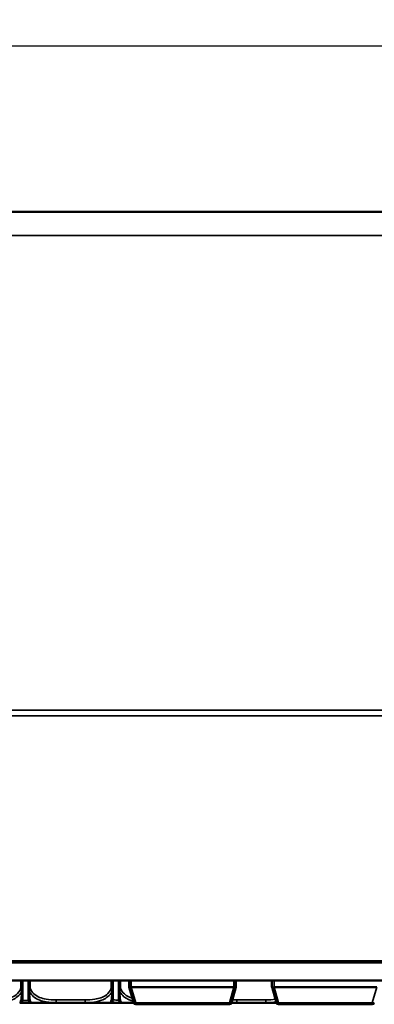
# Model space of a CAD drawing. Header units: inches. Extents: x 1.4 to 53.9, y 1.3 to 58.
# Tile 7 of 227: x 23.2 to 25.7, y 6.2 to 13.1. Entities that reach past the tile are written whole.
import ezdxf

# ---------------------------------------------------------------- set-up
doc = ezdxf.new("R2010")
doc.units = ezdxf.units.IN
doc.header["$MEASUREMENT"] = 0
for name, color, linetype, lineweight in [('Dimension (ANSI)', 7, 'Continuous', 25), ('Visible (ANSI)', 7, 'Continuous', 50), ('Visible Narrow (ANSI)', 7, 'Continuous', 35)]:
    doc.layers.add(name, color=color, linetype=linetype, lineweight=lineweight)
doc.styles.add('Note Text (ANSI)', font='tahoma.ttf')
doc.dimstyles.new('Default (ANSI)', dxfattribs={"dimtxt": 0.25, "dimasz": 0.098425, "dimexe": 0.125, "dimexo": 0.0625, "dimgap": 0.031496, "dimtad": 0, "dimtih": 1, "dimtoh": 1, "dimrnd": 1e-08, "dimzin": 4, "dimdsep": 46, "dimtxsty": 'Note Text (ANSI)', "dimcen": 0.09, "dimdle": 0.393701, "dimclrd": 256, "dimclre": 256, "dimclrt": 256, "dimadec": 0, "dimazin": 1, "dimtfac": 1, "dimtofl": 0, "dimtmove": 0, "dimatfit": 3, "dimfxl": 1, "dimtolj": 1, "dimtzin": 4, "dimlwd": -1, "dimlwe": -1, "dimarcsym": 0})

# ---------------------------------------------------------------- blocks, each defined once
blk = doc.blocks.new('*D6')
at = {"layer": 'Defpoints', "color": 0, "transparency": 16777216}
for p in [(50.1927, 12.929), (18.7187, 11.7652), (50.1927, 11.7652)]:
    blk.add_point(p, dxfattribs=at)
at = {"layer": 'Dimension (ANSI)', "transparency": 16777216}
for p, q in [((18.7187, 11.8277), (18.7187, 13.054)), ((50.1927, 11.8277), (50.1927, 13.054)), ((18.8171, 12.929), (33.406, 12.929)), ((50.0943, 12.929), (35.5054, 12.929))]:
    blk.add_line(p, q, dxfattribs=at)
for points in [[(18.8171, 12.9454), (18.8171, 12.9126), (18.7187, 12.929)], [(50.0943, 12.9454), (50.0943, 12.9126), (50.1927, 12.929)]]:
    blk.add_solid(points, dxfattribs=at)
at = {"layer": 'Dimension (ANSI)', "transparency": 16777216, "insert": (33.4375, 13.0925), "char_height": 0.25, "attachment_point": 1, "style": 'Note Text (ANSI)'}
blk.add_mtext('\\A1;31.47 [799.4]', dxfattribs=at)

msp = doc.modelspace()

# ---------------------------------------------------------------- linework, layer by layer
at = {"layer": 'Visible (ANSI)'}
for p, q in [((18.7187, 11.7652), (50.1927, 11.7652)), ((18.4205, 6.5051), (50.4909, 6.5051)), ((50.1927, 6.5151), (18.7187, 6.5151)), ((50.1927, 6.5146), (18.7187, 6.5146)), ((50.4909, 6.3801), (18.4205, 6.3801)), ((23.2221, 6.3256), (23.2221, 6.3801)), ((23.2641, 6.3801), (23.2641, 6.3256)), ((23.8547, 6.3256), (23.8547, 6.3801)), ((23.8967, 6.3801), (23.8967, 6.3256)), ((23.9687, 6.3321), (23.9687, 6.3801)), ((24.7167, 6.3321), (24.7167, 6.3801)), ((24.9687, 6.3321), (24.9687, 6.3801)), ((23.9688, 6.332), (23.9687, 6.3321)), ((23.9688, 6.332), (24.0006, 6.2238)), ((24.7017, 6.3321), (23.9837, 6.3321)), ((24.6849, 6.2238), (24.7167, 6.332)), ((24.7167, 6.3321), (24.7167, 6.332)), ((24.9688, 6.332), (24.9687, 6.3321)), ((24.9688, 6.332), (25.0006, 6.2238)), ((25.7017, 6.3321), (24.9837, 6.3321)), ((23.2024, 6.2245), (23.2088, 6.2245)), ((23.2088, 6.2245), (23.278, 6.2245)), ((23.2838, 6.2245), (23.4583, 6.2245)), ((23.4583, 6.2245), (23.6606, 6.2245)), ((23.6606, 6.2245), (23.835, 6.2245)), ((23.835, 6.2245), (23.9164, 6.2245)), ((23.9164, 6.2245), (24.0004, 6.2245)), ((24.015, 6.2131), (24.6705, 6.2131)), ((24.6851, 6.2245), (24.7237, 6.2245)), ((24.7237, 6.2245), (24.926, 6.2245)), ((24.926, 6.2245), (25.0004, 6.2245)), ((25.015, 6.2131), (25.6705, 6.2131))]:
    msp.add_line(p, q, dxfattribs=at)
for centre, radius, start, end in [((23.2024, 6.2442), 0.0197, 270, 0), ((23.2838, 6.2442), 0.0197, 180, 270), ((23.835, 6.2442), 0.0197, 270, 0), ((23.9164, 6.2442), 0.0197, 180, 270), ((24.015, 6.2281), 0.015, 196.38954, 270), ((24.6705, 6.2281), 0.015, 270, 343.61046), ((25.015, 6.2281), 0.015, 196.38954, 270), ((25.6705, 6.2281), 0.015, 270, 343.61046)]:
    msp.add_arc(centre, radius, start, end, dxfattribs=at)
for centre, start_param, end_param in [((23.9837, 6.2726), 0, 0.029054), ((24.7017, 6.2726), 6.254131, 6.283185), ((24.9837, 6.2726), 0, 0.029054)]:
    msp.add_ellipse(centre, major_axis=(0, 0.0595), ratio=0.252101, start_param=start_param, end_param=end_param, dxfattribs=at)
for points, knots in [([(23.2221, 6.2442), (23.2221, 6.2442), (23.2221, 6.2452), (23.2221, 6.2491), (23.2221, 6.2542), (23.2221, 6.2647), (23.2221, 6.2857), (23.2221, 6.2965), (23.2221, 6.3102), (23.2221, 6.3256)], [0.2569537, 0.2569537, 0.2569537, 0.2569537, 0.4371919, 0.4371919, 0.4371919, 0.6739428, 0.6739428, 0.6739428, 0.7963818, 0.7963818, 0.7963818, 0.7963818]), ([(23.2641, 6.3256), (23.2641, 6.3074), (23.2641, 6.2916), (23.2641, 6.2799), (23.2641, 6.2619), (23.2641, 6.2529), (23.2641, 6.2485), (23.2641, 6.2451), (23.2641, 6.2442), (23.2641, 6.2442)], [-0.7968224, -0.7968224, -0.7968224, -0.7968224, -0.6514613, -0.6514613, -0.6514613, -0.427691, -0.427691, -0.427691, -0.2569517, -0.2569517, -0.2569517, -0.2569517]), ([(23.8547, 6.2442), (23.8547, 6.2442), (23.8547, 6.2452), (23.8547, 6.2491), (23.8547, 6.2542), (23.8547, 6.2647), (23.8547, 6.2857), (23.8547, 6.2965), (23.8547, 6.3102), (23.8547, 6.3256)], [0.2569537, 0.2569537, 0.2569537, 0.2569537, 0.4371919, 0.4371919, 0.4371919, 0.6739428, 0.6739428, 0.6739428, 0.7963818, 0.7963818, 0.7963818, 0.7963818]), ([(23.8967, 6.3256), (23.8967, 6.3074), (23.8967, 6.2916), (23.8967, 6.2799), (23.8967, 6.2619), (23.8967, 6.2529), (23.8967, 6.2485), (23.8967, 6.2451), (23.8967, 6.2442), (23.8967, 6.2442)], [-0.7968224, -0.7968224, -0.7968224, -0.7968224, -0.6514613, -0.6514613, -0.6514613, -0.427691, -0.427691, -0.427691, -0.2569517, -0.2569517, -0.2569517, -0.2569517]), ([(23.9688, 6.332), (23.9688, 6.3317), (23.9695, 6.3315), (23.9708, 6.3314), (23.9712, 6.3313), (23.972, 6.3313), (23.9724, 6.3313), (23.9734, 6.3313), (23.9743, 6.3313), (23.9762, 6.3314), (23.9779, 6.3315), (23.9806, 6.3317), (23.9819, 6.3319), (23.9833, 6.332)], [-0.47517162, -0.47517162, -0.47517162, -0.47517162, -0.4593497, -0.4593497, -0.45391807, -0.45391807, -0.44954667, -0.44954667, -0.44251629, -0.44251629, -0.43082103, -0.43082103, -0.42105754, -0.42105754, -0.42105754, -0.42105754]), ([(24.7022, 6.332), (24.7036, 6.3319), (24.7049, 6.3317), (24.7076, 6.3315), (24.7092, 6.3314), (24.7112, 6.3313), (24.7121, 6.3313), (24.7131, 6.3313), (24.7135, 6.3313), (24.7143, 6.3313), (24.7147, 6.3314), (24.716, 6.3315), (24.7167, 6.3317), (24.7167, 6.332)], [-0.08937412, -0.08937412, -0.08937412, -0.08937412, -0.07961062, -0.07961062, -0.06791536, -0.06791536, -0.06088498, -0.06088498, -0.05651358, -0.05651358, -0.05108195, -0.05108195, -0.03526003, -0.03526003, -0.03526003, -0.03526003]), ([(24.9688, 6.332), (24.9688, 6.3317), (24.9695, 6.3315), (24.9708, 6.3314), (24.9712, 6.3313), (24.972, 6.3313), (24.9724, 6.3313), (24.9734, 6.3313), (24.9743, 6.3313), (24.9762, 6.3314), (24.9779, 6.3315), (24.9806, 6.3317), (24.9819, 6.3319), (24.9833, 6.332)], [-0.47517162, -0.47517162, -0.47517162, -0.47517162, -0.4593497, -0.4593497, -0.45391807, -0.45391807, -0.44954667, -0.44954667, -0.44251629, -0.44251629, -0.43082103, -0.43082103, -0.42105754, -0.42105754, -0.42105754, -0.42105754]), ([(23.278, 6.2245), (23.2785, 6.2245), (23.2789, 6.2245), (23.2807, 6.2245), (23.282, 6.2245), (23.2834, 6.2245)], [-0.41611398, -0.41611398, -0.41611398, -0.41611398, -0.41276905, -0.41276905, -0.40249559, -0.40249559, -0.40249559, -0.40249559])]:
    msp.add_open_spline(points, degree=3, knots=knots, dxfattribs=at)
at = {"layer": 'Visible Narrow (ANSI)'}
for p, q in [((18.7187, 11.6002), (50.1927, 11.6002)), ((18.7187, 8.2732), (50.1927, 8.2732)), ((18.7187, 8.2356), (50.1927, 8.2356)), ((23.2103, 6.3801), (23.2103, 6.3256)), ((23.2759, 6.3256), (23.2759, 6.3801)), ((23.8429, 6.3801), (23.8429, 6.3256)), ((23.9085, 6.3256), (23.9085, 6.3801)), ((23.9837, 6.3321), (23.9837, 6.3801)), ((24.7017, 6.3321), (24.7017, 6.3801)), ((24.9837, 6.3321), (24.9837, 6.3801)), ((23.2103, 6.3256), (23.2221, 6.3256)), ((23.2641, 6.3256), (23.2759, 6.3256)), ((23.8429, 6.3256), (23.8547, 6.3256)), ((23.8967, 6.3256), (23.9085, 6.3256)), ((24.015, 6.2244), (23.9833, 6.332)), ((24.7022, 6.332), (24.6705, 6.2244)), ((25.015, 6.2244), (24.9833, 6.332)), ((25.7022, 6.332), (25.6705, 6.2244)), ((23.2088, 6.2256), (23.2088, 6.2245)), ((23.2645, 6.2403), (23.2217, 6.2403)), ((23.4583, 6.2442), (23.4583, 6.2245)), ((23.6606, 6.2442), (23.4583, 6.2442)), ((23.6606, 6.2442), (23.6606, 6.2245)), ((24.6705, 6.2244), (24.015, 6.2244)), ((24.015, 6.2131), (24.015, 6.2244)), ((24.6705, 6.2244), (24.6705, 6.2131)), ((24.7237, 6.2442), (24.7237, 6.2245)), ((24.926, 6.2442), (24.7237, 6.2442)), ((24.926, 6.2442), (24.926, 6.2245)), ((25.6705, 6.2244), (25.015, 6.2244)), ((25.015, 6.2131), (25.015, 6.2244)), ((25.6705, 6.2244), (25.6705, 6.2131))]:
    msp.add_line(p, q, dxfattribs=at)
for centre, major_axis, start_param, end_param in [((24.015, 6.2281), (-0.0144, -0.0042), 0, 1.501765), ((24.6705, 6.2281), (0.0144, -0.0042), 4.78142, 6.283185), ((25.015, 6.2281), (-0.0144, -0.0042), 0, 1.501765), ((25.6705, 6.2281), (0.0144, -0.0042), 4.78142, 6.283185)]:
    msp.add_ellipse(centre, major_axis=major_axis, ratio=0.235079, start_param=start_param, end_param=end_param, dxfattribs=at)
for points, knots in [([(23.2103, 6.3256), (23.2046, 6.3074), (23.1921, 6.2916), (23.1769, 6.2799), (23.1534, 6.2619), (23.1243, 6.2529), (23.0952, 6.2485), (23.0731, 6.2451), (23.0504, 6.2442), (23.028, 6.2442)], [-0.7968224, -0.7968224, -0.7968224, -0.7968224, -0.6514613, -0.6514613, -0.6514613, -0.427691, -0.427691, -0.427691, -0.2569517, -0.2569517, -0.2569517, -0.2569517]), ([(23.028, 6.2245), (23.0685, 6.2244), (23.1108, 6.2272), (23.1765, 6.2564), (23.2009, 6.2748), (23.2153, 6.3005)], [0.2569517, 0.2569517, 0.2569517, 0.2569517, 0.5559983, 0.5559983, 0.7482818, 0.7482818, 0.7482818, 0.7482818]), ([(23.2153, 6.3005), (23.2148, 6.2876), (23.2141, 6.2757), (23.2117, 6.2455), (23.2094, 6.2348), (23.2055, 6.2255), (23.2038, 6.2242), (23.2024, 6.2245)], [-0.7478145, -0.7478145, -0.7478145, -0.7478145, -0.6493253, -0.6493253, -0.427691, -0.427691, -0.2569537, -0.2569537, -0.2569537, -0.2569537]), ([(23.2103, 6.3256), (23.2108, 6.3242), (23.2114, 6.3228), (23.2122, 6.32), (23.2126, 6.3187), (23.2132, 6.3165), (23.2134, 6.3157), (23.2137, 6.3143), (23.2138, 6.3137), (23.2142, 6.3122), (23.2144, 6.3111), (23.2148, 6.3083), (23.215, 6.3066), (23.2152, 6.3034), (23.2153, 6.3019), (23.2153, 6.3005)], [-0.0532704, -0.0532704, -0.0532704, -0.0532704, -0.04377373, -0.04377373, -0.03521335, -0.03521335, -0.02986312, -0.02986312, -0.02651922, -0.02651922, -0.01983142, -0.01983142, -0.00913095, -0.00913095, 0.00023197, 0.00023197, 0.00023197, 0.00023197]), ([(23.2153, 6.3005), (23.2161, 6.3019), (23.2169, 6.3034), (23.2183, 6.3066), (23.219, 6.3083), (23.2199, 6.3111), (23.2202, 6.3122), (23.2206, 6.3137), (23.2208, 6.3143), (23.2211, 6.3157), (23.2212, 6.3165), (23.2216, 6.3187), (23.2218, 6.32), (23.2221, 6.3228), (23.2221, 6.3242), (23.2221, 6.3256)], [-0.00023197, -0.00023197, -0.00023197, -0.00023197, 0.00913095, 0.00913095, 0.01983142, 0.01983142, 0.02651922, 0.02651922, 0.02986312, 0.02986312, 0.03521335, 0.03521335, 0.04377373, 0.04377373, 0.0532704, 0.0532704, 0.0532704, 0.0532704]), ([(23.2641, 6.3256), (23.2641, 6.3242), (23.2642, 6.3228), (23.2644, 6.32), (23.2646, 6.3187), (23.265, 6.3165), (23.2652, 6.3157), (23.2655, 6.3143), (23.2656, 6.3137), (23.266, 6.3122), (23.2664, 6.3111), (23.2673, 6.3083), (23.2679, 6.3066), (23.2694, 6.3034), (23.2701, 6.3019), (23.271, 6.3005)], [-0.0532704, -0.0532704, -0.0532704, -0.0532704, -0.04377373, -0.04377373, -0.03521335, -0.03521335, -0.02986312, -0.02986312, -0.02651922, -0.02651922, -0.01983142, -0.01983142, -0.00913095, -0.00913095, 0.00023197, 0.00023197, 0.00023197, 0.00023197]), ([(23.271, 6.3005), (23.271, 6.3019), (23.271, 6.3034), (23.2712, 6.3066), (23.2714, 6.3083), (23.2719, 6.3111), (23.2721, 6.3122), (23.2724, 6.3137), (23.2725, 6.3143), (23.2728, 6.3157), (23.273, 6.3165), (23.2736, 6.3187), (23.274, 6.32), (23.2749, 6.3228), (23.2754, 6.3242), (23.2759, 6.3256)], [-0.00023197, -0.00023197, -0.00023197, -0.00023197, 0.00913095, 0.00913095, 0.01983142, 0.01983142, 0.02651922, 0.02651922, 0.02986312, 0.02986312, 0.03521335, 0.03521335, 0.04377373, 0.04377373, 0.0532704, 0.0532704, 0.0532704, 0.0532704]), ([(23.271, 6.3005), (23.2786, 6.2876), (23.2886, 6.2757), (23.3257, 6.2455), (23.3574, 6.2348), (23.4117, 6.2255), (23.4349, 6.2242), (23.4583, 6.2245)], [-0.7478145, -0.7478145, -0.7478145, -0.7478145, -0.6493253, -0.6493253, -0.427691, -0.427691, -0.2569537, -0.2569537, -0.2569537, -0.2569537]), ([(23.2838, 6.2245), (23.2814, 6.2244), (23.2781, 6.2272), (23.2735, 6.2564), (23.2719, 6.2748), (23.271, 6.3005)], [0.2569517, 0.2569517, 0.2569517, 0.2569517, 0.5559983, 0.5559983, 0.7482818, 0.7482818, 0.7482818, 0.7482818]), ([(23.4583, 6.2442), (23.4346, 6.2442), (23.4106, 6.2452), (23.3872, 6.2491), (23.3566, 6.2542), (23.3257, 6.2647), (23.3024, 6.2857), (23.2904, 6.2965), (23.2808, 6.3102), (23.2759, 6.3256)], [0.2569537, 0.2569537, 0.2569537, 0.2569537, 0.4371919, 0.4371919, 0.4371919, 0.6739428, 0.6739428, 0.6739428, 0.7963818, 0.7963818, 0.7963818, 0.7963818]), ([(23.8429, 6.3256), (23.8371, 6.3074), (23.8246, 6.2916), (23.8094, 6.2799), (23.786, 6.2619), (23.7569, 6.2529), (23.7278, 6.2485), (23.7056, 6.2451), (23.683, 6.2442), (23.6606, 6.2442)], [-0.7968224, -0.7968224, -0.7968224, -0.7968224, -0.6514613, -0.6514613, -0.6514613, -0.427691, -0.427691, -0.427691, -0.2569517, -0.2569517, -0.2569517, -0.2569517]), ([(23.6606, 6.2245), (23.701, 6.2244), (23.7434, 6.2272), (23.809, 6.2564), (23.8335, 6.2748), (23.8478, 6.3005)], [0.2569517, 0.2569517, 0.2569517, 0.2569517, 0.5559983, 0.5559983, 0.7482818, 0.7482818, 0.7482818, 0.7482818]), ([(23.8478, 6.3005), (23.8473, 6.2876), (23.8467, 6.2757), (23.8442, 6.2455), (23.8419, 6.2348), (23.838, 6.2255), (23.8364, 6.2242), (23.835, 6.2245)], [-0.7478145, -0.7478145, -0.7478145, -0.7478145, -0.6493253, -0.6493253, -0.427691, -0.427691, -0.2569537, -0.2569537, -0.2569537, -0.2569537]), ([(23.8429, 6.3256), (23.8434, 6.3242), (23.8439, 6.3228), (23.8448, 6.32), (23.8452, 6.3187), (23.8458, 6.3165), (23.846, 6.3157), (23.8463, 6.3143), (23.8464, 6.3137), (23.8467, 6.3122), (23.8469, 6.3111), (23.8474, 6.3083), (23.8476, 6.3066), (23.8478, 6.3034), (23.8478, 6.3019), (23.8478, 6.3005)], [-0.0532704, -0.0532704, -0.0532704, -0.0532704, -0.04377373, -0.04377373, -0.03521335, -0.03521335, -0.02986312, -0.02986312, -0.02651922, -0.02651922, -0.01983142, -0.01983142, -0.00913095, -0.00913095, 0.00023197, 0.00023197, 0.00023197, 0.00023197]), ([(23.8478, 6.3005), (23.8487, 6.3019), (23.8494, 6.3034), (23.8509, 6.3066), (23.8515, 6.3083), (23.8524, 6.3111), (23.8528, 6.3122), (23.8532, 6.3137), (23.8533, 6.3143), (23.8536, 6.3157), (23.8538, 6.3165), (23.8542, 6.3187), (23.8544, 6.32), (23.8546, 6.3228), (23.8547, 6.3242), (23.8547, 6.3256)], [-0.00023197, -0.00023197, -0.00023197, -0.00023197, 0.00913095, 0.00913095, 0.01983142, 0.01983142, 0.02651922, 0.02651922, 0.02986312, 0.02986312, 0.03521335, 0.03521335, 0.04377373, 0.04377373, 0.0532704, 0.0532704, 0.0532704, 0.0532704]), ([(23.8967, 6.3256), (23.8967, 6.3242), (23.8967, 6.3228), (23.897, 6.32), (23.8972, 6.3187), (23.8976, 6.3165), (23.8977, 6.3157), (23.898, 6.3143), (23.8982, 6.3137), (23.8986, 6.3122), (23.8989, 6.3111), (23.8998, 6.3083), (23.9005, 6.3066), (23.9019, 6.3034), (23.9027, 6.3019), (23.9035, 6.3005)], [-0.0532704, -0.0532704, -0.0532704, -0.0532704, -0.04377373, -0.04377373, -0.03521335, -0.03521335, -0.02986312, -0.02986312, -0.02651922, -0.02651922, -0.01983142, -0.01983142, -0.00913095, -0.00913095, 0.00023197, 0.00023197, 0.00023197, 0.00023197]), ([(23.9035, 6.3005), (23.9035, 6.3019), (23.9036, 6.3034), (23.9038, 6.3066), (23.904, 6.3083), (23.9044, 6.3111), (23.9046, 6.3122), (23.905, 6.3137), (23.9051, 6.3143), (23.9054, 6.3157), (23.9056, 6.3165), (23.9062, 6.3187), (23.9066, 6.32), (23.9074, 6.3228), (23.908, 6.3242), (23.9085, 6.3256)], [-0.00023197, -0.00023197, -0.00023197, -0.00023197, 0.00913095, 0.00913095, 0.01983142, 0.01983142, 0.02651922, 0.02651922, 0.02986312, 0.02986312, 0.03521335, 0.03521335, 0.04377373, 0.04377373, 0.0532704, 0.0532704, 0.0532704, 0.0532704]), ([(23.9035, 6.3005), (23.9112, 6.2876), (23.9212, 6.2757), (23.9517, 6.2508), (23.9743, 6.2409), (23.9972, 6.2347)], [-0.7478145, -0.7478145, -0.7478145, -0.7478145, -0.6493253, -0.6493253, -0.4837961, -0.4837961, -0.4837961, -0.4837961]), ([(23.9164, 6.2245), (23.914, 6.2244), (23.9107, 6.2272), (23.9061, 6.2564), (23.9044, 6.2748), (23.9035, 6.3005)], [0.2569517, 0.2569517, 0.2569517, 0.2569517, 0.5559983, 0.5559983, 0.7482818, 0.7482818, 0.7482818, 0.7482818]), ([(23.991, 6.2556), (23.9704, 6.2618), (23.9509, 6.2713), (23.935, 6.2857), (23.923, 6.2965), (23.9133, 6.3102), (23.9085, 6.3256)], [0.5116395, 0.5116395, 0.5116395, 0.5116395, 0.6739428, 0.6739428, 0.6739428, 0.7963818, 0.7963818, 0.7963818, 0.7963818]), ([(23.8491, 6.2304), (23.8685, 6.2267), (23.8882, 6.2251), (23.9103, 6.2246), (23.913, 6.2246), (23.9158, 6.2245)], [-0.1699058, -0.1699058, -0.1699058, -0.1699058, -0.0278591, -0.0278591, -0.0075028, -0.0075028, -0.0075028, -0.0075028]), ([(24.9933, 6.2485), (24.9933, 6.2485), (24.9933, 6.2485), (24.9933, 6.2485), (24.9711, 6.2451), (24.9484, 6.2442), (24.926, 6.2442)], [-0.4277988, -0.4277988, -0.4277988, -0.4277988, -0.427691, -0.427691, -0.427691, -0.2569517, -0.2569517, -0.2569517, -0.2569517])]:
    msp.add_open_spline(points, degree=3, knots=knots, dxfattribs=at)
for points in [[(23.2035, 6.2246), (23.2053, 6.2245), (23.207, 6.2245), (23.2088, 6.2245)], [(23.897, 6.2407), (23.8828, 6.2413), (23.8686, 6.2426), (23.8547, 6.2449)], [(24.6853, 6.2257), (24.6982, 6.2247), (24.7109, 6.2244), (24.7237, 6.2245)], [(24.7237, 6.2442), (24.7129, 6.2442), (24.702, 6.2444), (24.6911, 6.245)], [(24.926, 6.2245), (24.95, 6.2245), (24.9746, 6.2254), (24.999, 6.2299)]]:
    msp.add_open_spline(points, degree=3, dxfattribs=at)

# ---------------------------------------------------------------- dimensions: what is measured, and where the dimension line sits
at = {"layer": 'Dimension (ANSI)'}
dim = msp.add_linear_dim(base=(50.1927, 12.929), p1=(18.7187, 11.7652), p2=(50.1927, 11.7652), angle=180, dimstyle='Default (ANSI)', override={"dimtih": 0, "dimtoh": 0, "dimdec": 2, "dimtp": 0, "dimtm": 0, "dimtdec": 2, "dimatfit": 1}, dxfattribs=at)
dim.commit()
dim.dimension.update_dxf_attribs({"geometry": '*D6', "text_midpoint": (34.4557, 12.929), "dimtype": 160})

doc.saveas('drawing.dxf')
